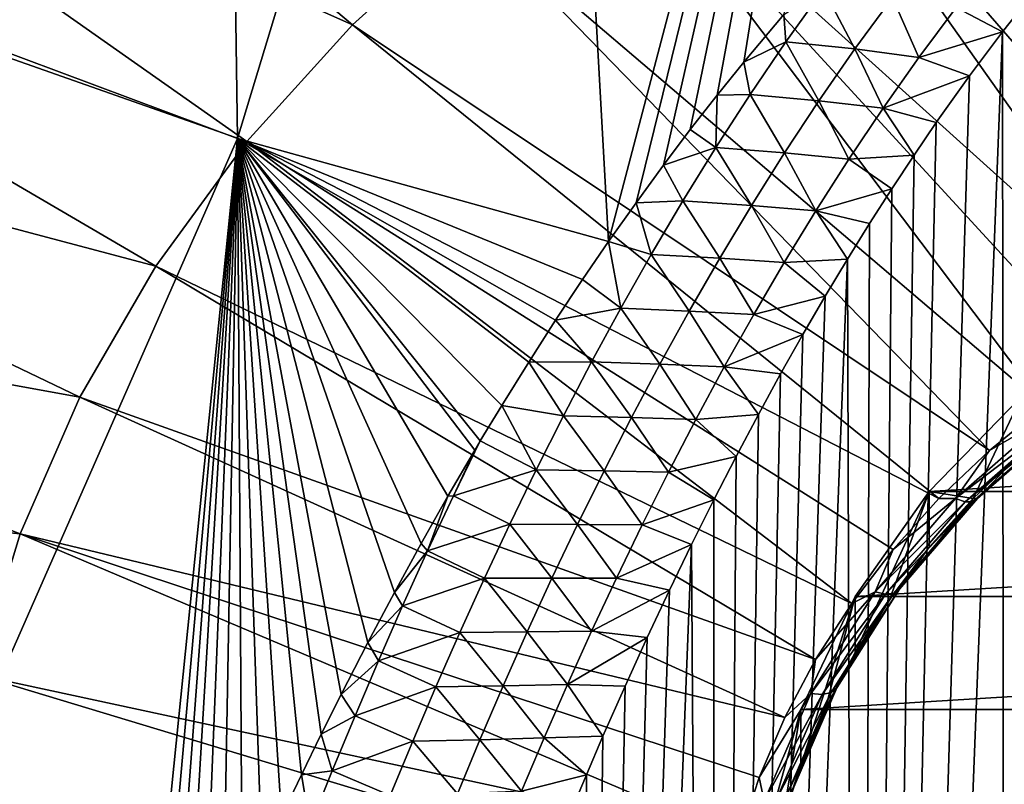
# Model space of a CAD drawing. Header units: metres. Extents: x -109 to 109, y -315 to 32.
# Tile 247 of 256: x 67.78 to 72.75, y -44.5 to -40.65. Entities that reach past the tile are written whole.
import ezdxf

# ---------------------------------------------------------------- set-up
doc = ezdxf.new("R2010")
doc.units = ezdxf.units.M
doc.layers.add('solid_K244242000C74_AAA', color=7, linetype='CONTINUOUS')

msp = doc.modelspace()

# ---------------------------------------------------------------- linework, layer by layer
at = {"layer": 'solid_K244242000C74_AAA'}
for points in [[(68.881462, -41.246723, 25.58292), (67.080803, -40.574902, 26.053335), (68.800682, -35.576843, 21.415951)], [(68.881462, -41.246723, 25.58292), (68.800682, -35.576843, 21.415951), (70.43811, -36.113819, 21.039955)], [(70.752205, -41.766426, 25.20808), (68.881462, -41.246723, 25.58292), (70.43811, -36.113819, 21.039955)], [(70.752205, -41.766426, 25.20808), (70.43811, -36.113819, 21.039955), (72.130432, -36.520866, 20.754938)], [(70.89048, -41.571041, 25.00132), (70.752205, -41.766426, 25.20808), (72.130432, -36.520866, 20.754938)], [(71.028542, -41.381943, 24.8015), (70.89048, -41.571041, 25.00132), (72.130432, -36.520866, 20.754938)], [(71.163963, -41.202076, 24.611715), (71.028542, -41.381943, 24.8015), (72.130432, -36.520866, 20.754938)], [(71.299301, -41.028637, 24.428745), (71.163963, -41.202076, 24.611715), (72.130432, -36.520866, 20.754938)], [(71.434441, -40.861336, 24.252335), (71.299301, -41.028637, 24.428745), (72.130432, -36.520866, 20.754938)], [(71.636421, -40.621082, 23.999355), (71.434441, -40.861336, 24.252335), (72.130432, -36.520866, 20.754938)], [(66.48822, -38.176731, 68.846977), (65.731071, -39.012997, 68.261421), (69.460388, -40.673965, 68.160789)], [(66.48822, -38.176731, 68.846977), (69.460388, -40.673965, 68.160789), (70.060555, -40.131535, 68.540604)], [(74.234711, -41.876183, 68.006279), (73.014999, -38.51445, 69.672897), (72.207108, -38.82745, 69.453728)], [(73.889526, -42.025631, 67.901642), (72.207108, -38.82745, 69.453728), (71.440559, -39.203812, 69.190201)], [(73.889526, -42.025631, 67.901642), (74.234711, -41.876183, 68.006279), (72.207108, -38.82745, 69.453728)], [(65.731071, -39.012997, 68.261421), (65.077637, -39.906025, 67.636116), (68.928017, -41.261971, 67.749062)], [(65.731071, -39.012997, 68.261421), (68.928017, -41.261971, 67.749062), (69.460388, -40.673965, 68.160789)], [(73.558937, -42.195789, 67.782494), (71.440559, -39.203812, 69.190201), (70.72274, -39.639904, 68.884842)], [(73.558937, -42.195789, 67.782494), (73.889526, -42.025631, 67.901642), (71.440559, -39.203812, 69.190201)], [(72.948868, -42.594326, 67.503433), (70.72274, -39.639904, 68.884842), (70.060555, -40.131535, 68.540604)], [(73.244797, -42.385708, 67.649506), (73.558937, -42.195789, 67.782494), (70.72274, -39.639904, 68.884842)], [(72.948868, -42.594326, 67.503433), (73.244797, -42.385708, 67.649506), (70.72274, -39.639904, 68.884842)], [(65.077637, -39.906025, 67.636116), (64.53421, -40.847218, 66.977081), (68.468559, -41.889889, 67.309387)], [(65.077637, -39.906025, 67.636116), (68.468559, -41.889889, 67.309387), (68.928017, -41.261971, 67.749062)], [(72.672791, -42.820473, 67.345085), (70.060555, -40.131535, 68.540604), (69.460388, -40.673965, 68.160789)], [(72.672791, -42.820473, 67.345085), (72.948868, -42.594326, 67.503433), (70.060555, -40.131535, 68.540604)], [(71.835304, -40.49369, 23.840939), (71.645996, -40.758549, 24.108183), (71.636421, -40.621082, 23.999355)], [(71.835304, -40.49369, 23.840939), (71.993927, -40.795212, 24.082111), (71.645996, -40.758549, 24.108183)], [(71.835304, -40.49369, 23.840939), (72.183678, -40.536095, 23.817068), (71.993927, -40.795212, 24.082111)], [(72.505074, -40.586399, 23.871157), (72.904541, -40.496616, 23.848772), (72.738091, -40.70805, 24.071606)], [(72.757027, -59.308094, 48.761406), (72.738091, -40.70805, 24.071606), (72.904541, -40.496616, 23.848772)], [(72.316475, -40.838955, 24.133415), (71.993927, -40.795212, 24.082111), (72.183678, -40.536095, 23.817068)], [(72.505074, -40.586399, 23.871157), (72.316475, -40.838955, 24.133415), (72.183678, -40.536095, 23.817068)], [(66.840858, -45.885204, 30.598396), (67.080803, -40.574902, 26.053335), (68.881462, -41.246723, 25.58292)], [(72.505074, -40.586399, 23.871157), (72.738091, -40.70805, 24.071606), (72.316475, -40.838955, 24.133415)], [(71.645996, -40.758549, 24.108183), (71.434441, -40.861336, 24.252335), (71.636421, -40.621082, 23.999355)], [(72.418129, -43.062889, 67.175339), (69.460388, -40.673965, 68.160789), (68.928017, -41.261971, 67.749062)], [(72.418129, -43.062889, 67.175339), (72.672791, -42.820473, 67.345085), (69.460388, -40.673965, 68.160789)], [(72.013756, -59.351467, 48.528896), (72.57122, -40.931465, 24.307451), (72.738091, -40.70805, 24.071606)], [(72.757027, -59.308094, 48.761406), (72.013756, -59.351467, 48.528896), (72.738091, -40.70805, 24.071606)], [(72.316475, -40.838955, 24.133415), (72.738091, -40.70805, 24.071606), (72.57122, -40.931465, 24.307451)], [(71.645996, -40.758549, 24.108183), (71.465256, -41.02499, 24.377882), (71.434441, -40.861336, 24.252335)], [(71.645996, -40.758549, 24.108183), (71.812614, -41.056423, 24.350025), (71.465256, -41.02499, 24.377882)], [(71.645996, -40.758549, 24.108183), (71.993927, -40.795212, 24.082111), (71.812614, -41.056423, 24.350025)], [(72.136024, -41.094124, 24.398966), (71.812614, -41.056423, 24.350025), (71.993927, -40.795212, 24.082111)], [(72.316475, -40.838955, 24.133415), (72.136024, -41.094124, 24.398966), (71.993927, -40.795212, 24.082111)], [(64.53421, -40.847218, 66.977081), (64.106018, -41.827515, 66.290672), (68.086456, -42.551674, 66.846001)], [(64.53421, -40.847218, 66.977081), (68.086456, -42.551674, 66.846001), (68.468559, -41.889889, 67.309387)], [(71.465256, -41.02499, 24.377882), (71.299301, -41.028637, 24.428745), (71.434441, -40.861336, 24.252335)], [(72.316475, -40.838955, 24.133415), (72.57122, -40.931465, 24.307451), (72.136024, -41.094124, 24.398966)], [(72.013756, -59.351467, 48.528896), (72.403923, -41.166668, 24.556011), (72.57122, -40.931465, 24.307451)], [(72.136024, -41.094124, 24.398966), (72.57122, -40.931465, 24.307451), (72.403923, -41.166668, 24.556011)], [(71.292313, -41.292782, 24.649799), (71.163963, -41.202076, 24.611715), (71.299301, -41.028637, 24.428745)], [(71.465256, -41.02499, 24.377882), (71.292313, -41.292782, 24.649799), (71.299301, -41.028637, 24.428745)], [(71.465256, -41.02499, 24.377882), (71.639061, -41.319439, 24.620533), (71.292313, -41.292782, 24.649799)], [(71.465256, -41.02499, 24.377882), (71.812614, -41.056423, 24.350025), (71.639061, -41.319439, 24.620533)], [(71.963104, -41.351566, 24.667475), (71.639061, -41.319439, 24.620533), (71.812614, -41.056423, 24.350025)], [(72.136024, -41.094124, 24.398966), (71.963104, -41.351566, 24.667475), (71.812614, -41.056423, 24.350025)], [(72.136024, -41.094124, 24.398966), (72.292213, -41.330406, 24.729298), (71.963104, -41.351566, 24.667475)], [(72.136024, -41.094124, 24.398966), (72.403923, -41.166668, 24.556011), (72.292213, -41.330406, 24.729298)], [(71.292313, -41.292782, 24.649799), (71.028542, -41.381943, 24.8015), (71.163963, -41.202076, 24.611715)], [(72.013756, -59.351467, 48.528896), (72.292213, -41.330406, 24.729298), (72.403923, -41.166668, 24.556011)], [(68.35556, -46.417122, 30.209385), (66.840858, -45.885204, 30.598396), (68.881462, -41.246723, 25.58292)], [(68.440231, -46.201298, 29.973085), (68.35556, -46.417122, 30.209385), (68.881462, -41.246723, 25.58292)], [(68.52536, -45.989246, 29.741365), (68.440231, -46.201298, 29.973085), (68.881462, -41.246723, 25.58292)], [(68.610901, -45.780773, 29.514027), (68.52536, -45.989246, 29.741365), (68.881462, -41.246723, 25.58292)], [(68.708412, -45.548313, 29.261106), (68.610901, -45.780773, 29.514027), (68.881462, -41.246723, 25.58292)], [(68.806419, -45.320477, 29.013727), (68.708412, -45.548313, 29.261106), (68.881462, -41.246723, 25.58292)], [(68.90493, -45.097614, 28.772108), (68.806419, -45.320477, 29.013727), (68.881462, -41.246723, 25.58292)], [(70.62101, -41.957901, 25.410902), (68.881462, -41.246723, 25.58292), (70.752205, -41.766426, 25.20808)], [(69.003883, -44.87949, 28.536005), (68.90493, -45.097614, 28.772108), (68.881462, -41.246723, 25.58292)], [(69.103226, -44.665863, 28.305172), (69.003883, -44.87949, 28.536005), (68.881462, -41.246723, 25.58292)], [(69.202896, -44.456493, 28.079369), (69.103226, -44.665863, 28.305172), (68.881462, -41.246723, 25.58292)], [(69.302849, -44.251144, 27.858358), (69.202896, -44.456493, 28.079369), (68.881462, -41.246723, 25.58292)], [(69.40313, -44.050167, 27.642363), (69.302849, -44.251144, 27.858358), (68.881462, -41.246723, 25.58292)], [(69.537338, -43.789211, 27.362268), (69.40313, -44.050167, 27.642363), (68.881462, -41.246723, 25.58292)], [(69.671989, -43.535839, 27.090776), (69.537338, -43.789211, 27.362268), (68.881462, -41.246723, 25.58292)], [(69.806953, -43.28957, 26.827421), (69.671989, -43.535839, 27.090776), (68.881462, -41.246723, 25.58292)], [(69.942131, -43.050053, 26.571852), (69.806953, -43.28957, 26.827421), (68.881462, -41.246723, 25.58292)], [(70.077652, -42.817932, 26.324444), (69.942131, -43.050053, 26.571852), (68.881462, -41.246723, 25.58292)], [(70.104942, -42.772133, 26.275661), (70.077652, -42.817932, 26.324444), (68.881462, -41.246723, 25.58292)], [(70.213425, -42.593002, 26.084974), (70.104942, -42.772133, 26.275661), (68.881462, -41.246723, 25.58292)], [(70.349297, -42.374851, 25.853062), (70.213425, -42.593002, 26.084974), (68.881462, -41.246723, 25.58292)], [(70.48513, -42.163052, 25.62833), (70.349297, -42.374851, 25.853062), (68.881462, -41.246723, 25.58292)], [(70.62101, -41.957901, 25.410902), (70.48513, -42.163052, 25.62833), (68.881462, -41.246723, 25.58292)], [(71.978561, -43.591022, 66.805542), (68.928017, -41.261971, 67.749062), (68.468559, -41.889889, 67.309387)], [(72.186287, -43.320217, 66.995155), (72.418129, -43.062889, 67.175339), (68.928017, -41.261971, 67.749062)], [(71.978561, -43.591022, 66.805542), (72.186287, -43.320217, 66.995155), (68.928017, -41.261971, 67.749062)], [(71.292313, -41.292782, 24.649799), (71.126465, -41.561695, 24.923702), (71.028542, -41.381943, 24.8015)], [(71.292313, -41.292782, 24.649799), (71.47258, -41.583984, 24.893351), (71.126465, -41.561695, 24.923702)], [(71.292313, -41.292782, 24.649799), (71.639061, -41.319439, 24.620533), (71.47258, -41.583984, 24.893351)], [(71.797081, -41.610958, 24.938618), (71.47258, -41.583984, 24.893351), (71.639061, -41.319439, 24.620533)], [(71.963104, -41.351566, 24.667475), (71.797081, -41.610958, 24.938618), (71.639061, -41.319439, 24.620533)], [(71.963104, -41.351566, 24.667475), (72.180382, -41.499901, 24.908915), (71.797081, -41.610958, 24.938618)], [(71.963104, -41.351566, 24.667475), (72.292213, -41.330406, 24.729298), (72.180382, -41.499901, 24.908915)], [(72.013756, -59.351467, 48.528896), (72.180382, -41.499901, 24.908915), (72.292213, -41.330406, 24.729298)], [(71.126465, -41.561695, 24.923702), (70.89048, -41.571041, 25.00132), (71.028542, -41.381943, 24.8015)], [(71.797081, -41.610958, 24.938618), (72.180382, -41.499901, 24.908915), (72.068413, -41.674889, 25.094507)], [(72.013756, -59.351467, 48.528896), (72.068413, -41.674889, 25.094507), (72.180382, -41.499901, 24.908915)], [(70.967155, -41.831573, 25.199427), (70.752205, -41.766426, 25.20808), (70.89048, -41.571041, 25.00132)], [(71.126465, -41.561695, 24.923702), (70.967155, -41.831573, 25.199427), (70.89048, -41.571041, 25.00132)], [(71.126465, -41.561695, 24.923702), (71.312599, -41.849838, 25.168249), (70.967155, -41.831573, 25.199427)], [(71.126465, -41.561695, 24.923702), (71.47258, -41.583984, 24.893351), (71.312599, -41.849838, 25.168249)], [(71.637405, -41.872005, 25.212105), (71.312599, -41.849838, 25.168249), (71.47258, -41.583984, 24.893351)], [(71.797081, -41.610958, 24.938618), (71.637405, -41.872005, 25.212105), (71.47258, -41.583984, 24.893351)], [(71.797081, -41.610958, 24.938618), (71.956337, -41.855621, 25.286402), (71.637405, -41.872005, 25.212105)], [(71.797081, -41.610958, 24.938618), (72.068413, -41.674889, 25.094507), (71.956337, -41.855621, 25.286402)], [(72.013756, -59.351467, 48.528896), (71.956337, -41.855621, 25.286402), (72.068413, -41.674889, 25.094507)], [(70.813942, -42.102276, 25.476845), (70.62101, -41.957901, 25.410902), (70.752205, -41.766426, 25.20808)], [(70.967155, -41.831573, 25.199427), (70.813942, -42.102276, 25.476845), (70.752205, -41.766426, 25.20808)], [(64.106018, -41.827515, 66.290672), (63.797184, -42.837467, 65.583496), (67.785385, -43.240952, 66.363365)], [(64.106018, -41.827515, 66.290672), (67.785385, -43.240952, 66.363365), (68.086456, -42.551674, 66.846001)], [(70.967155, -41.831573, 25.199427), (71.158684, -42.116833, 25.445074), (70.813942, -42.102276, 25.476845)], [(70.967155, -41.831573, 25.199427), (71.312599, -41.849838, 25.168249), (71.158684, -42.116833, 25.445074)], [(71.483665, -42.134518, 25.487745), (71.158684, -42.116833, 25.445074), (71.312599, -41.849838, 25.168249)], [(71.273697, -59.402512, 48.252007), (71.8442, -42.042412, 25.485031), (71.956337, -41.855621, 25.286402)], [(72.013756, -59.351467, 48.528896), (71.273697, -59.402512, 48.252007), (71.956337, -41.855621, 25.286402)], [(71.637405, -41.872005, 25.212105), (71.483665, -42.134518, 25.487745), (71.312599, -41.849838, 25.168249)], [(71.637405, -41.872005, 25.212105), (71.956337, -41.855621, 25.286402), (71.8442, -42.042412, 25.485031)], [(71.796127, -43.873787, 66.607544), (68.468559, -41.889889, 67.309387), (68.086456, -42.551674, 66.846001)], [(71.796127, -43.873787, 66.607544), (71.978561, -43.591022, 66.805542), (68.468559, -41.889889, 67.309387)], [(71.637405, -41.872005, 25.212105), (71.8442, -42.042412, 25.485031), (71.483665, -42.134518, 25.487745)], [(70.813942, -42.102276, 25.476845), (70.48513, -42.163052, 25.62833), (70.62101, -41.957901, 25.410902)], [(71.273697, -59.402512, 48.252007), (71.732018, -42.23534, 25.690498), (71.8442, -42.042412, 25.485031)], [(71.483665, -42.134518, 25.487745), (71.8442, -42.042412, 25.485031), (71.732018, -42.23534, 25.690498)], [(70.813942, -42.102276, 25.476845), (70.666374, -42.373684, 25.755827), (70.48513, -42.163052, 25.62833)], [(70.813942, -42.102276, 25.476845), (71.010406, -42.384811, 25.723669), (70.666374, -42.373684, 25.755827)], [(70.813942, -42.102276, 25.476845), (71.158684, -42.116833, 25.445074), (71.010406, -42.384811, 25.723669)], [(71.335464, -42.398308, 25.765362), (71.010406, -42.384811, 25.723669), (71.158684, -42.116833, 25.445074)], [(71.483665, -42.134518, 25.487745), (71.335464, -42.398308, 25.765362), (71.158684, -42.116833, 25.445074)], [(71.483665, -42.134518, 25.487745), (71.732018, -42.23534, 25.690498), (71.335464, -42.398308, 25.765362)], [(70.666374, -42.373684, 25.755827), (70.349297, -42.374851, 25.853062), (70.48513, -42.163052, 25.62833)], [(71.273697, -59.402512, 48.252007), (71.619766, -42.434166, 25.90246), (71.732018, -42.23534, 25.690498)], [(71.335464, -42.398308, 25.765362), (71.732018, -42.23534, 25.690498), (71.619766, -42.434166, 25.90246)], [(70.52404, -42.645679, 26.036253), (70.213425, -42.593002, 26.084974), (70.349297, -42.374851, 25.853062)], [(70.666374, -42.373684, 25.755827), (70.52404, -42.645679, 26.036253), (70.349297, -42.374851, 25.853062)], [(70.666374, -42.373684, 25.755827), (70.867363, -42.653625, 26.003885), (70.52404, -42.645679, 26.036253)], [(70.666374, -42.373684, 25.755827), (71.010406, -42.384811, 25.723669), (70.867363, -42.653625, 26.003885)], [(71.192421, -42.663193, 26.044775), (70.867363, -42.653625, 26.003885), (71.010406, -42.384811, 25.723669)], [(71.335464, -42.398308, 25.765362), (71.192421, -42.663193, 26.044775), (71.010406, -42.384811, 25.723669)], [(71.335464, -42.398308, 25.765362), (71.507492, -42.639225, 26.121384), (71.192421, -42.663193, 26.044775)], [(71.335464, -42.398308, 25.765362), (71.619766, -42.434166, 25.90246), (71.507492, -42.639225, 26.121384)], [(71.273697, -59.402512, 48.252007), (71.507492, -42.639225, 26.121384), (71.619766, -42.434166, 25.90246)], [(72.368927, -43.026398, 66.358955), (80.631073, -43.026398, 66.358955), (80.165382, -42.548058, 66.693886)], [(72.368927, -43.026398, 66.358955), (80.165382, -42.548058, 66.693886), (72.834618, -42.548058, 66.693886)], [(72.590836, -43.061596, 66.933426), (72.368927, -43.026398, 66.358955), (72.834618, -42.548058, 66.693886)], [(72.834732, -42.829437, 67.095985), (72.590836, -43.061596, 66.933426), (72.834618, -42.548058, 66.693886)], [(71.639999, -44.166931, 66.402283), (68.086456, -42.551674, 66.846001), (67.785385, -43.240952, 66.363365)], [(71.639999, -44.166931, 66.402283), (71.796127, -43.873787, 66.607544), (68.086456, -42.551674, 66.846001)], [(70.386642, -42.918175, 26.318048), (70.104942, -42.772133, 26.275661), (70.213425, -42.593002, 26.084974)], [(70.52404, -42.645679, 26.036253), (70.386642, -42.918175, 26.318048), (70.213425, -42.593002, 26.084974)], [(72.981911, -42.641228, 67.465469), (72.948868, -42.594326, 67.503433), (72.672791, -42.820473, 67.345085)], [(70.52404, -42.645679, 26.036253), (70.72924, -42.923168, 26.285618), (70.386642, -42.918175, 26.318048)], [(70.52404, -42.645679, 26.036253), (70.867363, -42.653625, 26.003885), (70.72924, -42.923168, 26.285618)], [(71.192421, -42.663193, 26.044775), (71.507492, -42.639225, 26.121384), (71.395271, -42.85088, 26.347769)], [(71.273697, -59.402512, 48.252007), (71.395271, -42.85088, 26.347769), (71.507492, -42.639225, 26.121384)], [(72.50174, -43.062378, 67.170578), (72.981911, -42.641228, 67.465469), (72.672791, -42.820473, 67.345085)], [(73.023918, -42.663223, 67.418465), (72.981911, -42.641228, 67.465469), (72.50174, -43.062378, 67.170578)], [(71.054222, -42.929031, 26.32585), (70.72924, -42.923168, 26.285618), (70.867363, -42.653625, 26.003885)], [(71.192421, -42.663193, 26.044775), (71.054222, -42.929031, 26.32585), (70.867363, -42.653625, 26.003885)], [(71.192421, -42.663193, 26.044775), (71.395271, -42.85088, 26.347769), (71.054222, -42.929031, 26.32585)], [(72.549484, -43.079346, 67.12709), (73.023918, -42.663223, 67.418465), (72.50174, -43.062378, 67.170578)], [(73.05777, -42.667271, 67.361053), (73.023918, -42.663223, 67.418465), (72.549484, -43.079346, 67.12709)], [(72.587952, -43.079342, 67.072517), (73.05777, -42.667271, 67.361053), (72.549484, -43.079346, 67.12709)], [(73.079689, -42.65292, 67.299644), (73.05777, -42.667271, 67.361053), (72.587952, -43.079342, 67.072517)], [(72.612869, -43.06237, 67.012939), (73.079689, -42.65292, 67.299644), (72.587952, -43.079342, 67.072517)], [(72.612869, -43.06237, 67.012939), (72.834732, -42.829437, 67.095985), (73.079689, -42.65292, 67.299644)], [(69.969902, -43.04958, 26.560249), (70.077652, -42.817932, 26.324444), (70.104942, -42.772133, 26.275661)], [(70.386642, -42.918175, 26.318048), (69.969902, -43.04958, 26.560249), (70.104942, -42.772133, 26.275661)], [(63.797184, -42.837467, 65.583496), (67.56823, -43.95108, 65.866127), (67.785385, -43.240952, 66.363365)], [(69.969902, -43.04958, 26.560249), (69.942131, -43.050053, 26.571852), (70.077652, -42.817932, 26.324444)], [(72.50174, -43.062378, 67.170578), (72.672791, -42.820473, 67.345085), (72.418129, -43.062889, 67.175339)], [(72.612869, -43.06237, 67.012939), (72.590836, -43.061596, 66.933426), (72.834732, -42.829437, 67.095985)], [(71.054222, -42.929031, 26.32585), (71.395271, -42.85088, 26.347769), (71.283081, -43.069069, 26.581524)], [(71.273697, -59.402512, 48.252007), (71.283081, -43.069069, 26.581524), (71.395271, -42.85088, 26.347769)], [(70.386642, -42.918175, 26.318048), (70.253899, -43.191097, 26.601135), (69.969902, -43.04958, 26.560249)], [(70.386642, -42.918175, 26.318048), (70.595764, -43.19334, 26.568777), (70.253899, -43.191097, 26.601135)], [(70.386642, -42.918175, 26.318048), (70.72924, -42.923168, 26.285618), (70.595764, -43.19334, 26.568777)], [(70.920616, -43.195717, 26.608486), (70.595764, -43.19334, 26.568777), (70.72924, -42.923168, 26.285618)], [(71.054222, -42.929031, 26.32585), (70.920616, -43.195717, 26.608486), (70.72924, -42.923168, 26.285618)], [(71.054222, -42.929031, 26.32585), (71.283081, -43.069069, 26.581524), (70.920616, -43.195717, 26.608486)], [(71.995155, -43.838177, 66.389656), (71.995178, -43.556648, 65.987663), (72.368927, -43.026398, 66.358955)], [(72.169868, -43.567379, 66.579277), (71.995155, -43.838177, 66.389656), (72.368927, -43.026398, 66.358955)], [(71.995178, -43.556648, 65.987663), (81.004822, -43.556648, 65.987663), (80.631073, -43.026398, 66.358955)], [(71.995178, -43.556648, 65.987663), (80.631073, -43.026398, 66.358955), (72.368927, -43.026398, 66.358955)], [(72.368805, -43.308037, 66.760864), (72.169868, -43.567379, 66.579277), (72.368927, -43.026398, 66.358955)], [(72.590836, -43.061596, 66.933426), (72.368805, -43.308037, 66.760864), (72.368927, -43.026398, 66.358955)], [(69.839569, -43.326702, 26.845482), (69.806953, -43.28957, 26.827421), (69.942131, -43.050053, 26.571852)], [(69.969902, -43.04958, 26.560249), (69.839569, -43.326702, 26.845482), (69.942131, -43.050053, 26.571852)], [(70.253899, -43.191097, 26.601135), (69.839569, -43.326702, 26.845482), (69.969902, -43.04958, 26.560249)], [(70.920616, -43.195717, 26.608486), (71.283081, -43.069069, 26.581524), (71.170914, -43.293648, 26.822443)], [(71.273697, -59.402512, 48.252007), (71.170914, -43.293648, 26.822443), (71.283081, -43.069069, 26.581524)], [(72.096054, -43.533169, 66.840927), (72.50174, -43.062378, 67.170578), (72.186287, -43.320217, 66.995155)], [(72.549484, -43.079346, 67.12709), (72.50174, -43.062378, 67.170578), (72.096054, -43.533169, 66.840927)], [(72.148643, -43.544514, 66.801376), (72.549484, -43.079346, 67.12709), (72.096054, -43.533169, 66.840927)], [(72.587952, -43.079342, 67.072517), (72.549484, -43.079346, 67.12709), (72.148643, -43.544514, 66.801376)], [(72.191017, -43.539978, 66.749977), (72.587952, -43.079342, 67.072517), (72.148643, -43.544514, 66.801376)], [(72.50174, -43.062378, 67.170578), (72.418129, -43.062889, 67.175339), (72.186287, -43.320217, 66.995155)], [(72.612869, -43.06237, 67.012939), (72.587952, -43.079342, 67.072517), (72.191017, -43.539978, 66.749977)], [(72.218452, -43.520073, 66.692459), (72.612869, -43.06237, 67.012939), (72.191017, -43.539978, 66.749977)], [(72.218452, -43.520073, 66.692459), (72.368805, -43.308037, 66.760864), (72.590836, -43.061596, 66.933426)], [(72.218452, -43.520073, 66.692459), (72.590836, -43.061596, 66.933426), (72.612869, -43.06237, 67.012939)], [(70.253899, -43.191097, 26.601135), (70.125534, -43.464371, 26.885441), (69.839569, -43.326702, 26.845482)], [(70.253899, -43.191097, 26.601135), (70.466682, -43.464054, 26.853279), (70.125534, -43.464371, 26.885441)], [(70.253899, -43.191097, 26.601135), (70.595764, -43.19334, 26.568777), (70.466682, -43.464054, 26.853279)], [(70.791336, -43.463135, 26.89258), (70.466682, -43.464054, 26.853279), (70.595764, -43.19334, 26.568777)], [(70.920616, -43.195717, 26.608486), (70.791336, -43.463135, 26.89258), (70.595764, -43.19334, 26.568777)], [(70.920616, -43.195717, 26.608486), (71.170914, -43.293648, 26.822443), (70.791336, -43.463135, 26.89258)], [(71.410004, -44.777737, 65.974594), (67.785385, -43.240952, 66.363365), (67.56823, -43.95108, 65.866127)], [(71.511047, -44.468811, 66.190903), (71.639999, -44.166931, 66.402283), (67.785385, -43.240952, 66.363365)], [(71.410004, -44.777737, 65.974594), (71.511047, -44.468811, 66.190903), (67.785385, -43.240952, 66.363365)], [(69.839569, -43.326702, 26.845482), (69.671989, -43.535839, 27.090776), (69.806953, -43.28957, 26.827421)], [(70.537712, -59.461246, 47.929962), (71.058861, -43.525021, 27.071106), (71.170914, -43.293648, 26.822443)], [(71.273697, -59.402512, 48.252007), (70.537712, -59.461246, 47.929962), (71.170914, -43.293648, 26.822443)], [(70.791336, -43.463135, 26.89258), (71.170914, -43.293648, 26.822443), (71.058861, -43.525021, 27.071106)], [(69.839569, -43.326702, 26.845482), (69.713501, -43.603977, 27.131809), (69.671989, -43.535839, 27.090776)], [(70.125534, -43.464371, 26.885441), (69.713501, -43.603977, 27.131809), (69.839569, -43.326702, 26.845482)], [(72.096054, -43.533169, 66.840927), (72.186287, -43.320217, 66.995155), (71.978561, -43.591022, 66.805542)], [(72.218452, -43.520073, 66.692459), (72.169868, -43.567379, 66.579277), (72.368805, -43.308037, 66.760864)], [(70.125534, -43.464371, 26.885441), (70.001289, -43.737926, 27.1709), (69.713501, -43.603977, 27.131809)], [(70.125534, -43.464371, 26.885441), (70.341721, -43.735218, 27.139034), (70.001289, -43.737926, 27.1709)], [(70.125534, -43.464371, 26.885441), (70.466682, -43.464054, 26.853279), (70.341721, -43.735218, 27.139034)], [(70.666153, -43.731182, 27.178034), (70.341721, -43.735218, 27.139034), (70.466682, -43.464054, 26.853279)], [(70.791336, -43.463135, 26.89258), (70.666153, -43.731182, 27.178034), (70.466682, -43.464054, 26.853279)], [(70.791336, -43.463135, 26.89258), (71.058861, -43.525021, 27.071106), (70.666153, -43.731182, 27.178034)], [(69.713501, -43.603977, 27.131809), (69.537338, -43.789211, 27.362268), (69.671989, -43.535839, 27.090776)], [(70.537712, -59.461246, 47.929962), (70.946999, -43.763588, 27.328083), (71.058861, -43.525021, 27.071106)], [(70.666153, -43.731182, 27.178034), (71.058861, -43.525021, 27.071106), (70.946999, -43.763588, 27.328083)], [(71.772408, -44.044823, 66.482666), (72.096054, -43.533169, 66.840927), (71.796127, -43.873787, 66.607544)], [(72.148643, -43.544514, 66.801376), (72.096054, -43.533169, 66.840927), (71.772408, -44.044823, 66.482666)], [(72.096054, -43.533169, 66.840927), (71.978561, -43.591022, 66.805542), (71.796127, -43.873787, 66.607544)], [(72.191017, -43.539978, 66.749977), (72.148643, -43.544514, 66.801376), (71.828857, -44.050056, 66.447395)], [(71.874344, -44.0406, 66.399437), (72.191017, -43.539978, 66.749977), (71.828857, -44.050056, 66.447395)], [(72.218452, -43.520073, 66.692459), (72.191017, -43.539978, 66.749977), (71.874344, -44.0406, 66.399437)], [(71.903801, -44.017506, 66.344147), (72.218452, -43.520073, 66.692459), (71.874344, -44.0406, 66.399437)], [(71.903801, -44.017506, 66.344147), (72.169868, -43.567379, 66.579277), (72.218452, -43.520073, 66.692459)], [(71.722137, -44.408012, 65.990654), (71.722168, -44.126541, 65.588623), (71.995178, -43.556648, 65.987663)], [(71.845627, -44.118908, 66.193085), (71.722137, -44.408012, 65.990654), (71.995178, -43.556648, 65.987663)], [(71.722168, -44.126541, 65.588623), (81.277832, -44.126541, 65.588623), (81.004822, -43.556648, 65.987663)], [(71.722168, -44.126541, 65.588623), (81.004822, -43.556648, 65.987663), (71.995178, -43.556648, 65.987663)], [(71.828857, -44.050056, 66.447395), (72.148643, -43.544514, 66.801376), (71.772408, -44.044823, 66.482666)], [(71.995155, -43.838177, 66.389656), (71.845627, -44.118908, 66.193085), (71.995178, -43.556648, 65.987663)], [(71.903801, -44.017506, 66.344147), (71.995155, -43.838177, 66.389656), (72.169868, -43.567379, 66.579277)], [(69.713501, -43.603977, 27.131809), (69.591476, -43.881363, 27.419189), (69.537338, -43.789211, 27.362268)], [(70.001289, -43.737926, 27.1709), (69.591476, -43.881363, 27.419189), (69.713501, -43.603977, 27.131809)], [(70.001289, -43.737926, 27.1709), (69.880974, -44.011711, 27.457462), (69.591476, -43.881363, 27.419189)], [(70.001289, -43.737926, 27.1709), (70.220688, -44.006763, 27.425983), (69.880974, -44.011711, 27.457462)], [(70.001289, -43.737926, 27.1709), (70.341721, -43.735218, 27.139034), (70.220688, -44.006763, 27.425983)], [(70.544853, -43.999775, 27.464769), (70.220688, -44.006763, 27.425983), (70.341721, -43.735218, 27.139034)], [(70.666153, -43.731182, 27.178034), (70.544853, -43.999775, 27.464769), (70.341721, -43.735218, 27.139034)], [(70.666153, -43.731182, 27.178034), (70.946999, -43.763588, 27.328083), (70.544853, -43.999775, 27.464769)], [(69.591476, -43.881363, 27.419189), (69.40313, -44.050167, 27.642363), (69.537338, -43.789211, 27.362268)], [(70.537712, -59.461246, 47.929962), (70.835274, -44.009094, 27.593006), (70.946999, -43.763588, 27.328083)], [(70.544853, -43.999775, 27.464769), (70.946999, -43.763588, 27.328083), (70.835274, -44.009094, 27.593006)], [(71.903801, -44.017506, 66.344147), (71.845627, -44.118908, 66.193085), (71.995155, -43.838177, 66.389656)], [(69.591476, -43.881363, 27.419189), (69.473312, -44.158821, 27.707588), (69.40313, -44.050167, 27.642363)], [(69.880974, -44.011711, 27.457462), (69.473312, -44.158821, 27.707588), (69.591476, -43.881363, 27.419189)], [(71.772408, -44.044823, 66.482666), (71.796127, -43.873787, 66.607544), (71.639999, -44.166931, 66.402283)], [(71.337418, -45.09198, 65.754555), (67.56823, -43.95108, 65.866127), (67.437103, -44.675228, 65.35907)], [(71.337418, -45.09198, 65.754555), (71.410004, -44.777737, 65.974594), (67.56823, -43.95108, 65.866127)], [(69.880974, -44.011711, 27.457462), (69.764412, -44.285675, 27.745089), (69.473312, -44.158821, 27.707588)], [(69.880974, -44.011711, 27.457462), (70.103409, -44.278637, 27.714079), (69.764412, -44.285675, 27.745089)], [(69.880974, -44.011711, 27.457462), (70.220688, -44.006763, 27.425983), (70.103409, -44.278637, 27.714079)], [(70.427284, -44.268845, 27.752728), (70.103409, -44.278637, 27.714079), (70.220688, -44.006763, 27.425983)], [(70.544853, -43.999775, 27.464769), (70.427284, -44.268845, 27.752728), (70.220688, -44.006763, 27.425983)], [(70.544853, -43.999775, 27.464769), (70.723709, -44.261578, 27.865925), (70.427284, -44.268845, 27.752728)], [(70.537712, -59.461246, 47.929962), (70.723709, -44.261578, 27.865925), (70.835274, -44.009094, 27.593006)], [(70.544853, -43.999775, 27.464769), (70.835274, -44.009094, 27.593006), (70.723709, -44.261578, 27.865925)], [(71.874344, -44.0406, 66.399437), (71.828857, -44.050056, 66.447395), (71.596085, -44.586563, 66.071724)], [(71.643845, -44.57188, 66.027435), (71.874344, -44.0406, 66.399437), (71.596085, -44.586563, 66.071724)], [(71.903801, -44.017506, 66.344147), (71.874344, -44.0406, 66.399437), (71.643845, -44.57188, 66.027435)], [(71.674767, -44.545403, 65.97451), (71.903801, -44.017506, 66.344147), (71.643845, -44.57188, 66.027435)], [(71.674767, -44.545403, 65.97451), (71.845627, -44.118908, 66.193085), (71.903801, -44.017506, 66.344147)], [(69.473312, -44.158821, 27.707588), (69.302849, -44.251144, 27.858358), (69.40313, -44.050167, 27.642363)], [(71.772408, -44.044823, 66.482666), (71.639999, -44.166931, 66.402283), (71.511047, -44.468811, 66.190903)], [(71.536827, -44.587811, 66.102455), (71.772408, -44.044823, 66.482666), (71.511047, -44.468811, 66.190903)], [(71.828857, -44.050056, 66.447395), (71.772408, -44.044823, 66.482666), (71.536827, -44.587811, 66.102455)], [(71.596085, -44.586563, 66.071724), (71.828857, -44.050056, 66.447395), (71.536827, -44.587811, 66.102455)], [(71.555832, -44.723415, 65.170692), (81.444168, -44.723415, 65.170692), (81.277832, -44.126541, 65.588623)], [(71.555832, -44.723415, 65.170692), (81.277832, -44.126541, 65.588623), (71.722168, -44.126541, 65.588623)], [(71.625359, -44.703865, 65.783501), (71.555832, -44.723415, 65.170692), (71.722168, -44.126541, 65.588623)], [(71.722137, -44.408012, 65.990654), (71.625359, -44.703865, 65.783501), (71.722168, -44.126541, 65.588623)], [(71.674767, -44.545403, 65.97451), (71.722137, -44.408012, 65.990654), (71.845627, -44.118908, 66.193085)], [(69.473312, -44.158821, 27.707588), (69.358818, -44.436306, 27.996967), (69.302849, -44.251144, 27.858358)], [(69.764412, -44.285675, 27.745089), (69.358818, -44.436306, 27.996967), (69.473312, -44.158821, 27.707588)], [(69.358818, -44.436306, 27.996967), (69.202896, -44.456493, 28.079369), (69.302849, -44.251144, 27.858358)], [(69.764412, -44.285675, 27.745089), (69.651413, -44.559776, 28.033733), (69.358818, -44.436306, 27.996967)], [(69.764412, -44.285675, 27.745089), (69.989708, -44.550777, 28.003265), (69.651413, -44.559776, 28.033733)], [(69.764412, -44.285675, 27.745089), (70.103409, -44.278637, 27.714079), (69.989708, -44.550777, 28.003265)], [(70.313255, -44.538319, 28.041851), (69.989708, -44.550777, 28.003265), (70.103409, -44.278637, 27.714079)], [(70.427284, -44.268845, 27.752728), (70.313255, -44.538319, 28.041851), (70.103409, -44.278637, 27.714079)], [(70.427284, -44.268845, 27.752728), (70.640221, -44.455791, 28.076271), (70.313255, -44.538319, 28.041851)], [(70.427284, -44.268845, 27.752728), (70.723709, -44.261578, 27.865925), (70.640221, -44.455791, 28.076271)], [(70.537712, -59.461246, 47.929962), (70.640221, -44.455791, 28.076271), (70.723709, -44.261578, 27.865925)], [(69.358818, -44.436306, 27.996967), (69.247803, -44.713779, 28.287287), (69.202896, -44.456493, 28.079369)], [(69.651413, -44.559776, 28.033733), (69.247803, -44.713779, 28.287287), (69.358818, -44.436306, 27.996967)], [(71.674767, -44.545403, 65.97451), (71.625359, -44.703865, 65.783501), (71.722137, -44.408012, 65.990654)], [(69.247803, -44.713779, 28.287287), (69.103226, -44.665863, 28.305172), (69.202896, -44.456493, 28.079369)], [(70.313255, -44.538319, 28.041851), (70.640221, -44.455791, 28.076271), (70.556938, -44.654381, 28.291782)], [(70.537712, -59.461246, 47.929962), (70.556938, -44.654381, 28.291782), (70.640221, -44.455791, 28.076271)], [(71.536827, -44.587811, 66.102455), (71.511047, -44.468811, 66.190903), (71.410004, -44.777737, 65.974594)]]:
    msp.add_3dface(points, dxfattribs=at)

doc.saveas('drawing.dxf')
